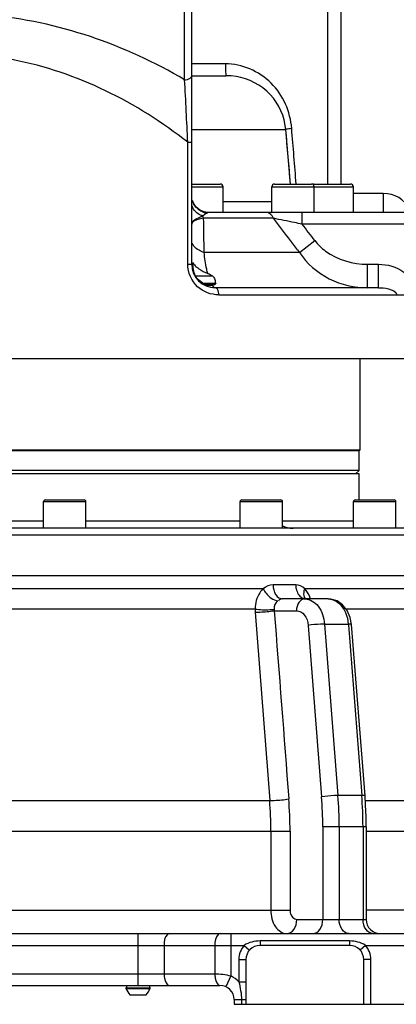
# Model space of a CAD drawing. Header units: millimetres. Extents: x 0 to 11890, y 0 to 8410.
# Tile 5 of 103: x 4084 to 4244, y 5278 to 5696. Entities that reach past the tile are written whole.
import ezdxf

# ---------------------------------------------------------------- set-up
doc = ezdxf.new("R2010")
doc.units = ezdxf.units.MM
doc.header["$LTSCALE"] = 653.95
doc.layers.get('0').update_dxf_attribs({"linetype": 'CONTINUOUS'})
for name, color, linetype in [('304103000004DXF_CONTINUOUS_LINE', 7, 'CONTINUOUS'), ('304103000005DXF_CONTINUOUS_LINE', 7, 'CONTINUOUS'), ('304103000006DXF_CONTINUOUS_LINE', 7, 'CONTINUOUS'), ('304104000034DXF_CONTINUOUS_LINE', 7, 'CONTINUOUS'), ('304301000004DXF_CONTINUOUS_LINE', 7, 'CONTINUOUS'), ('501023000034DXF_CONTINUOUS_LINE', 7, 'CONTINUOUS'), ('501023000035DXF_CONTINUOUS_LINE', 7, 'CONTINUOUS'), ('501023000037DXF_CONTINUOUS_LINE', 7, 'CONTINUOUS'), ('501024000001DXF_CONTINUOUS_LINE', 7, 'CONTINUOUS'), ('604006000006DXF_CONTINUOUS_LINE', 7, 'CONTINUOUS'), ('运动范围_DXF_DIMENSION', 7, 'CONTINUOUS')]:
    doc.layers.add(name, color=color, linetype=linetype)
doc.styles.get("Standard").update_dxf_attribs({"font": 'txt', "width": 0.7})
doc.dimstyles.new('DIMSTYLE_4', dxfattribs={"dimtxt": 100, "dimasz": 60, "dimexe": 2, "dimexo": 0.2, "dimgap": 2.5, "dimtad": 1, "dimdsep": 46, "dimtxsty": 'Standard', "dimblk": '_FILLED', "dimblk1": '_FILLED', "dimblk2": '_FILLED', "dimcen": 0.09, "dimclrt": 5, "dimazin": 2, "dimtp": 0.01, "dimtm": 0.01, "dimtfac": 1, "dimtofl": 0, "dimtmove": 0, "dimatfit": 3, "dimldrblk": '_FILLED', "dimfxl": 0, "dimtolj": 1, "dimarcsym": 0})

# ---------------------------------------------------------------- blocks, each defined once
blk = doc.blocks.new('_FILLED')
at = {"color": 0, "linetype": 'ByBlock'}
blk.add_solid([(0, 0), (-1, 0.1167), (-1, -0.1167)], dxfattribs=at)
blk = doc.blocks.new('*D31')
at = {"layer": '运动范围_DXF_DIMENSION', "color": 2, "linetype": 'Continuous', "transparency": 16777216}
for p, q in [((4054.89, 5492.23), (4054.89, 6183.6)), ((4366.89, 5855.65), (4366.89, 6183.6)), ((4054.89, 6163.6), (4210.89, 6163.6)), ((4366.89, 6163.6), (4210.89, 6163.6))]:
    blk.add_line(p, q, dxfattribs=at)
at = {"layer": '运动范围_DXF_DIMENSION', "color": 2, "linetype": 'Continuous', "transparency": 16777216, "xscale": 60, "yscale": 60, "zscale": 60, "rotation": 180}
blk.add_blockref('_FILLED', (4054.89, 6163.6), dxfattribs=at)
at = {"layer": '运动范围_DXF_DIMENSION', "color": 2, "linetype": 'Continuous', "transparency": 16777216, "xscale": 60, "yscale": 60, "zscale": 60}
blk.add_blockref('_FILLED', (4366.89, 6163.6), dxfattribs=at)
blk = doc.blocks.new('*D34')
at = {"layer": '运动范围_DXF_DIMENSION', "color": 2, "linetype": 'Continuous', "transparency": 16777216}
for p, q in [((3701.69, 6788.14), (3701.69, 6398.84)), ((4054.89, 5492.23), (4054.89, 6438.84)), ((3701.69, 6418.84), (3878.29, 6418.84)), ((4054.89, 6418.84), (3878.29, 6418.84)), ((3878.29, 6418.84), (4425.89, 6418.84))]:
    blk.add_line(p, q, dxfattribs=at)
at = {"layer": '运动范围_DXF_DIMENSION', "color": 2, "linetype": 'Continuous', "transparency": 16777216, "xscale": 60, "yscale": 60, "zscale": 60, "rotation": 180}
blk.add_blockref('_FILLED', (3701.69, 6418.84), dxfattribs=at)
at = {"layer": '运动范围_DXF_DIMENSION', "color": 2, "linetype": 'Continuous', "transparency": 16777216, "xscale": 60, "yscale": 60, "zscale": 60}
blk.add_blockref('_FILLED', (4054.89, 6418.84), dxfattribs=at)

msp = doc.modelspace()

# ---------------------------------------------------------------- linework, layer by layer
at = {"layer": '304103000004DXF_CONTINUOUS_LINE', "color": 7, "linetype": 'Continuous'}
for p, q in [((3854.894, 5460.233), (4254.894, 5460.233)), ((4214.81, 5450.233), (4195.524, 5450.233)), ((4230.427, 5366.678), (4224.711, 5439.398)), ((4230.94, 5353.587), (4230.94, 5314.233)), ((4063.839, 5308.233), (4294.894, 5308.233)), ((4223.894, 5303.233), (4185.894, 5303.233)), ((4179.894, 5297.233), (4179.894, 5278.233)), ((4229.894, 5278.233), (4229.894, 5297.233)), ((3940.895, 5286.233), (4168.893, 5286.233)), ((4174.894, 5280.233), (4174.894, 5278.233)), ((4174.894, 5278.233), (4299.894, 5278.233))]:
    msp.add_line(p, q, dxfattribs=at)
at = {"layer": '304103000004DXF_CONTINUOUS_LINE', "color": 9, "linetype": 'Continuous'}
for p, q in [((4201.039, 5456.233), (4191.428, 5456.233)), ((4187.241, 5454.568), (3922.547, 5454.568)), ((4254.894, 5454.568), (4204.841, 5454.568)), ((4183.808, 5445.925), (3925.98, 5445.926)), ((4183.849, 5444.585), (4189.996, 5364.698)), ((4191.926, 5445.233), (4201.369, 5445.233)), ((4255.362, 5445.924), (4222.399, 5445.924)), ((4213.23, 5439.558), (4223.347, 5439.558)), ((4213.23, 5439.558), (4218.95, 5366.839)), ((4223.347, 5439.558), (4223.368, 5439.293)), ((4223.368, 5439.293), (4229.06, 5366.839)), ((4206.291, 5439.006), (4212.007, 5366.287)), ((4063.013, 5364.698), (4189.996, 5364.698)), ((4229.06, 5366.839), (4218.95, 5366.839)), ((4230.56, 5364.698), (4264.191, 5364.698)), ((4075.43, 5351.731), (4198.612, 5351.731)), ((4190.496, 5351.731), (4190.496, 5318.233)), ((4198.612, 5351.731), (4198.612, 5318.233)), ((4230.94, 5353.587), (4212.505, 5353.587)), ((4212.505, 5353.587), (4212.505, 5314.233)), ((4219.469, 5353.587), (4219.469, 5314.233)), ((4229.579, 5353.587), (4229.579, 5314.233)), ((4230.94, 5351.731), (4264.894, 5351.731)), ((4074.037, 5318.233), (4198.612, 5318.233)), ((4264.894, 5318.233), (4230.94, 5318.233)), ((4201.451, 5314.233), (4230.94, 5314.233)), ((4133.992, 5308.233), (4133.992, 5286.233)), ((4173.435, 5308.233), (4173.435, 5290.252)), ((3809.894, 5303.233), (4173.435, 5303.233)), ((4145.173, 5303.233), (4145.173, 5291.233)), ((4166.727, 5303.233), (4166.727, 5291.233)), ((4173.435, 5303.233), (4179.184, 5303.23)), ((4179.186, 5303.233), (4181.422, 5301.233)), ((4223.894, 5305.108), (4185.894, 5305.108)), ((4185.894, 5305.108), (4185.894, 5303.233)), ((4223.894, 5305.108), (4223.894, 5303.233)), ((4230.602, 5303.233), (4228.366, 5301.233)), ((4230.603, 5303.232), (4253.681, 5303.233)), ((4176.894, 5297.233), (4179.894, 5297.233)), ((4176.894, 5297.233), (4176.894, 5287.783)), ((4232.894, 5297.233), (4229.894, 5297.233)), ((4232.894, 5278.233), (4232.894, 5297.233)), ((3943.061, 5291.233), (4166.727, 5291.233)), ((4173.435, 5290.252), (4171.371, 5285.698)), ((4176.894, 5287.783), (4179.894, 5287.783)), ((4174.894, 5280.233), (4179.894, 5280.233)), ((4178.019, 5280.233), (4178.019, 5278.233))]:
    msp.add_line(p, q, dxfattribs=at)
at = {"layer": '304103000004DXF_CONTINUOUS_LINE', "color": 7, "linetype": 'Continuous'}
for points in [[(4205.415, 5450.233), (4205.343, 5450.237), (4205.181, 5450.268)], [(4224.711, 5439.398), (4224.154, 5442.398), (4222.842, 5445.378), (4220.908, 5447.764), (4218.553, 5449.373), (4215.961, 5450.154), (4214.81, 5450.233)], [(4230.94, 5353.587), (4230.892, 5357.583), (4230.686, 5362.809), (4230.427, 5366.678)]]:
    msp.add_lwpolyline(points, dxfattribs=at)
at = {"layer": '304103000004DXF_CONTINUOUS_LINE', "color": 9, "linetype": 'Continuous'}
msp.add_lwpolyline([(4191.854, 5445.842), (4191.883, 5445.538), (4191.926, 5445.233)], dxfattribs=at)
for centre, radius, start, end in [((4205.428, 5453.453), 3.22, 261.14954, 266.83552), ((4205.424, 5453.382), 3.148, 266.84657, 269.84424), ((4191.857, 5444.684), 16.457, 22.38448, 23.07711), ((4190.887, 5444.29), 17.505, 20.00229, 22.36711), ((4198.489, 5445.714), 14.683, 179.17661, 184.41065), ((4022.125, 5351.738), 168.37, 359.9976, 4.41468), ((4021.491, 5351.738), 177.121, 359.99764, 4.40636), ((4050.373, 5353.594), 162.132, 359.99749, 4.48999), ((4050.18, 5353.594), 169.29, 359.99746, 4.48708), ((4060.503, 5353.594), 169.076, 359.99743, 4.49278), ((4185.894, 5297.233), 9, 138.21172, 180), ((4223.894, 5297.233), 9, 0, 41.79681), ((4168.894, 5280.233), 11, 43.34177, 65.6179)]:
    msp.add_arc(centre, radius, start, end, dxfattribs=at)
at = {"layer": '304103000004DXF_CONTINUOUS_LINE', "color": 7, "linetype": 'Continuous'}
for centre, start, end in [((4236.94, 5314.233), 180, 269.99919), ((4185.894, 5297.233), 90, 180), ((4223.894, 5297.233), 0, 90), ((4168.894, 5280.233), 0, 90.00675)]:
    msp.add_arc(centre, 6, start, end, dxfattribs=at)
at = {"layer": '304103000004DXF_CONTINUOUS_LINE', "color": 9, "linetype": 'Continuous'}
for points in [[(4191.428, 5456.233), (4189.926, 5456.233), (4188.383, 5455.544), (4187.241, 5454.568)], [(4204.841, 5454.568), (4203.848, 5455.531), (4202.423, 5456.233), (4201.039, 5456.233)], [(4206.998, 5451.134), (4206.468, 5452.378), (4205.775, 5453.591), (4204.841, 5454.568)], [(4193.456, 5449.476), (4192.409, 5448.665), (4191.766, 5447.163), (4191.854, 5445.842)], [(4203.746, 5450.69), (4204.111, 5450.483), (4204.518, 5450.336), (4204.933, 5450.271)], [(4204.649, 5451.026), (4204.785, 5450.717), (4204.984, 5450.428), (4205.23, 5450.197)], [(4214.805, 5450.233), (4215.501, 5450.233), (4216.206, 5450.11), (4216.864, 5449.884)], [(4191.926, 5445.233), (4193.981, 5418.604), (4196.035, 5391.975), (4198.089, 5365.346)], [(4185.894, 5305.108), (4183.57, 5305.109), (4181.085, 5304.561), (4179.18, 5303.23)], [(4230.605, 5303.232), (4228.701, 5304.561), (4226.217, 5305.109), (4223.894, 5305.108)], [(4166.727, 5291.233), (4168.987, 5291.223), (4171.272, 5290.908), (4173.435, 5290.252)], [(4176.894, 5287.783), (4177.458, 5285.302), (4178.019, 5282.778), (4178.019, 5280.233)]]:
    msp.add_open_spline(points, degree=3, dxfattribs=at)
for points, knots in [([(4191.428, 5456.233), (4191.428, 5454.764), (4191.939, 5452.069), (4194.395, 5450.233), (4195.524, 5450.233)], [0, 0, 0, 0, 0.5654902, 1, 1, 1, 1]), ([(4201.039, 5456.233), (4201.039, 5455.65), (4201.245, 5453.572), (4202.423, 5451.439), (4203.746, 5450.69)], [0, 0, 0, 0, 0.2773828, 1, 1, 1, 1]), ([(4187.241, 5454.568), (4186.697, 5454.065), (4184.666, 5451.623), (4183.827, 5448.334), (4183.808, 5445.925)], [0, 0, 0, 0, 0.2353045, 1, 1, 1, 1]), ([(4187.241, 5454.568), (4187.558, 5453.89), (4188.993, 5451.609), (4191.473, 5449.559), (4193.456, 5449.476)], [0, 0, 0, 0, 0.2739197, 1, 1, 1, 1]), ([(4204.842, 5454.568), (4204.712, 5454.253), (4204.333, 5453.125), (4204.301, 5451.81), (4204.649, 5451.026)], [0, 0, 0, 0, 0.2841391, 1, 1, 1, 1]), ([(4195.524, 5450.233), (4195.014, 5450.233), (4194.185, 5450.135), (4193.76, 5449.507), (4193.665, 5449.314)], [0, 0, 0, 0, 0.703703, 1, 1, 1, 1]), ([(4204.905, 5450.233), (4203.939, 5450.233), (4201.837, 5448.745), (4201.369, 5446.461), (4201.369, 5445.233)], [0, 0, 0, 0, 0.4402326, 1, 1, 1, 1]), ([(4204.905, 5450.233), (4207.028, 5450.233), (4211.696, 5447.17), (4213.021, 5442.249), (4213.23, 5439.558)], [0, 0, 0, 0, 0.4403106, 1, 1, 1, 1]), ([(4216.864, 5449.884), (4217.742, 5449.582), (4221.427, 5447.358), (4223.088, 5442.819), (4223.347, 5439.558)], [0, 0, 0, 0, 0.2210074, 1, 1, 1, 1]), ([(4183.808, 5445.924), (4185.864, 5445.625), (4188.572, 5445.558), (4191.251, 5445.76), (4191.854, 5445.842)], [0, 0, 0, 0, 0.7734308, 1, 1, 1, 1]), ([(4183.849, 5444.585), (4184.492, 5444.593), (4187.191, 5444.698), (4189.891, 5444.919), (4191.926, 5445.233)], [0, 0, 0, 0, 0.2377201, 1, 1, 1, 1]), ([(4201.369, 5445.233), (4202.621, 5445.233), (4205.371, 5443.466), (4206.168, 5440.578), (4206.291, 5439.006)], [0, 0, 0, 0, 0.4424607, 1, 1, 1, 1]), ([(4213.23, 5439.558), (4212.691, 5439.556), (4210.371, 5439.473), (4208.052, 5439.283), (4206.291, 5439.006)], [0, 0, 0, 0, 0.2322952, 1, 1, 1, 1]), ([(4224.711, 5439.398), (4224.701, 5439.523), (4224.012, 5439.493), (4223.683, 5439.557), (4223.347, 5439.558)], [0, 0, 0, 0, 0.2728226, 1, 1, 1, 1]), ([(4189.996, 5364.698), (4190.639, 5364.705), (4193.344, 5364.81), (4196.049, 5365.031), (4198.089, 5365.346)], [0, 0, 0, 0, 0.2373923, 1, 1, 1, 1]), ([(4218.95, 5366.839), (4218.411, 5366.836), (4216.09, 5366.754), (4213.769, 5366.563), (4212.007, 5366.287)], [0, 0, 0, 0, 0.2321888, 1, 1, 1, 1]), ([(4230.427, 5366.678), (4230.417, 5366.804), (4229.726, 5366.773), (4229.396, 5366.837), (4229.06, 5366.839)], [0, 0, 0, 0, 0.2728118, 1, 1, 1, 1]), ([(4190.496, 5318.233), (4190.496, 5315.787), (4191.307, 5311.33), (4195.349, 5308.234), (4197.208, 5308.233)], [0, 0, 0, 0, 0.5682199, 1, 1, 1, 1]), ([(4198.612, 5318.233), (4198.613, 5317.717), (4198.775, 5316.049), (4200.251, 5314.234), (4201.451, 5314.233)], [0, 0, 0, 0, 0.3007588, 1, 1, 1, 1]), ([(4197.208, 5308.233), (4198.367, 5308.233), (4200.89, 5310.019), (4201.451, 5312.76), (4201.451, 5314.233)], [0, 0, 0, 0, 0.4402325, 1, 1, 1, 1]), ([(4208.262, 5308.233), (4209.421, 5308.233), (4211.944, 5310.019), (4212.505, 5312.76), (4212.505, 5314.233)], [0, 0, 0, 0, 0.4402394, 1, 1, 1, 1]), ([(4223.584, 5308.233), (4222.451, 5308.233), (4219.986, 5310.063), (4219.469, 5312.763), (4219.469, 5314.233)], [0, 0, 0, 0, 0.4352398, 1, 1, 1, 1]), ([(4233.946, 5308.233), (4232.762, 5308.233), (4230.184, 5309.978), (4229.579, 5312.756), (4229.579, 5314.233)], [0, 0, 0, 0, 0.4450108, 1, 1, 1, 1]), ([(4147.409, 5308.233), (4147.096, 5308.233), (4145.288, 5307.166), (4145.173, 5304.84), (4145.173, 5303.233)], [0, 0, 0, 0, 0.1626741, 1, 1, 1, 1]), ([(4168.963, 5308.233), (4168.651, 5308.233), (4166.842, 5307.166), (4166.727, 5304.84), (4166.727, 5303.233)], [0, 0, 0, 0, 0.1626741, 1, 1, 1, 1]), ([(4145.173, 5291.233), (4145.173, 5290.593), (4145.293, 5288.887), (4146.171, 5286.233), (4147.409, 5286.233)], [0, 0, 0, 0, 0.340932, 1, 1, 1, 1]), ([(4166.727, 5291.233), (4166.715, 5290.594), (4166.803, 5288.895), (4167.663, 5286.233), (4168.894, 5286.233)], [0, 0, 0, 0, 0.3418425, 1, 1, 1, 1])]:
    msp.add_open_spline(points, degree=3, knots=knots, dxfattribs=at)
at = {"layer": '304103000005DXF_CONTINUOUS_LINE', "color": 9, "linetype": 'Continuous'}
msp.add_line((4254.894, 5477.233), (3854.894, 5477.233), dxfattribs=at)
at = {"layer": '304103000005DXF_CONTINUOUS_LINE', "color": 7, "linetype": 'Continuous'}
for p, q in [((4251.894, 5480.233), (3857.894, 5480.233)), ((3854.894, 5460.233), (4254.894, 5460.233))]:
    msp.add_line(p, q, dxfattribs=at)
msp.add_arc((4199.894, 5490.233), 10, 243.24566, 270, dxfattribs=at)
at = {"layer": '304103000006DXF_CONTINUOUS_LINE', "color": 7, "linetype": 'Continuous'}
for p, q in [((4156.894, 5592.231), (4156.894, 5741.005)), ((4156.894, 5672.233), (4171.583, 5672.233)), ((4171.582, 5672.233), (4171.58, 5672.233)), ((4196.816, 5649.409), (4196.108, 5653.52)), ((4196.816, 5649.409), (4196.112, 5653.504)), ((4198.844, 5626.233), (4196.816, 5649.409)), ((4158.664, 5616.575), (4157.477, 5618.441)), ((4163.696, 5614.233), (4162.206, 5614.415)), ((4288.894, 5614.233), (4163.695, 5614.233)), ((4157.395, 5592.861), (4157.394, 5592.941)), ((4165.868, 5587.233), (4158.478, 5587.233)), ((4161.651, 5584.233), (4161.489, 5584.233)), ((4161.663, 5584.233), (4166.582, 5584.233)), ((4166.664, 5584.233), (4167.246, 5584.233)), ((4236.142, 5582.233), (4166.894, 5582.233)), ((3825.896, 5552.233), (4283.892, 5552.233))]:
    msp.add_line(p, q, dxfattribs=at)
at = {"layer": '304103000006DXF_CONTINUOUS_LINE', "color": 9, "linetype": 'Continuous'}
for p, q in [((4153.894, 5670.472), (4153.894, 5738.151)), ((4214.482, 5731.174), (4214.482, 5626.233)), ((4220.215, 5729.756), (4220.215, 5626.233)), ((4171.183, 5677.233), (4156.894, 5677.233)), ((4156.894, 5649.412), (4196.816, 5649.409)), ((4155.208, 5643.975), (4156.894, 5643.975)), ((4155.208, 5592.233), (4155.208, 5643.975)), ((4170.176, 5618.798), (4190.873, 5618.798)), ((4238.202, 5622.233), (4225.499, 5622.233)), ((4238.202, 5622.233), (4238.202, 5614.233)), ((4191.558, 5611.733), (4161.961, 5611.733)), ((4203.754, 5609.233), (4203.754, 5614.233)), ((4288.894, 5609.233), (4203.754, 5609.233)), ((4202.649, 5597.233), (4209.166, 5602.233)), ((4201.822, 5598.331), (4202.649, 5597.233)), ((4202.649, 5597.233), (4162.162, 5597.233)), ((4155.208, 5592.233), (4156.894, 5592.233)), ((4231.533, 5592.233), (4236.142, 5592.233)), ((4231.533, 5582.233), (4231.533, 5592.233)), ((4236.142, 5582.233), (4236.142, 5592.233)), ((4168.381, 5579.233), (4252.115, 5579.233))]:
    msp.add_line(p, q, dxfattribs=at)
at = {"layer": '304103000006DXF_CONTINUOUS_LINE', "color": 7, "linetype": 'Continuous'}
msp.add_lwpolyline([(4162.206, 5614.415), (4160.333, 5615.187), (4158.664, 5616.575)], dxfattribs=at)
at = {"layer": '304103000006DXF_CONTINUOUS_LINE', "color": 9, "linetype": 'Continuous'}
for centre, radius, start, end in [((2001.825, 5550.453), 2155.413, 2.486808, 3.192027), ((4164.15, 5621.231), 7.256, 194.17531, 200.21483), ((4238.206, 5609.207), 13.026, 30.06704, 90.01695), ((4164.135, 5621.226), 7.241, 200.22134, 201.96628), ((4164.234, 5621.268), 7.348, 201.97534, 207.55997), ((3264.343, 4891.009), 1174.381, 37.03436, 37.857963), ((3291.656, 4898.39), 1156.382, 37.492638, 37.931058), ((4170.807, 5586.685), 6.27, 209.90787, 212.359)]:
    msp.add_arc(centre, radius, start, end, dxfattribs=at)
at = {"layer": '304103000006DXF_CONTINUOUS_LINE', "color": 7, "linetype": 'Continuous'}
for centre, radius, start, end in [((4166.894, 5592.233), 10, 180.01332, 270.00015), ((4111.746, 5474.177), 125.344, 64.41879, 65.51517), ((4165.19, 5590.803), 7.462, 240.74577, 241.71369)]:
    msp.add_arc(centre, radius, start, end, dxfattribs=at)
at = {"layer": '304103000006DXF_CONTINUOUS_LINE', "color": 9, "linetype": 'Continuous'}
for points, knots in [([(4153.894, 5670.472), (4128.755, 5685.32), (4071.004, 5705.505), (4010.28, 5695.297), (3982.894, 5683.98)], [0, 0, 0, 0, 0.4962914, 1, 1, 1, 1]), ([(4155.208, 5643.975), (4133.78, 5660.842), (4094.834, 5680.568), (4038.598, 5682.556), (4010.902, 5675.106), (3997.935, 5669.727)], [0, 0, 0, 0, 0.491319, 0.7470733, 1, 1, 1, 1]), ([(4171.183, 5677.233), (4171.183, 5676.595), (4171.21, 5675.447), (4171.249, 5673.795), (4171.425, 5672.978), (4171.446, 5672.233), (4171.583, 5672.233)], [0, 0, 0, 0, 0.3797024, 0.7020169, 0.9186084, 1, 1, 1, 1]), ([(4199.327, 5649.848), (4198.753, 5656.878), (4192.724, 5671.088), (4178.187, 5677.232), (4171.183, 5677.233)], [0, 0, 0, 0, 0.5017154, 1, 1, 1, 1]), ([(4153.894, 5670.472), (4154.279, 5670.472), (4155.409, 5670.558), (4156.894, 5671.379), (4156.894, 5672.193)], [0, 0, 0, 0, 0.3213116, 1, 1, 1, 1]), ([(4199.327, 5649.848), (4198.709, 5649.777), (4198.2, 5649.503), (4196.779, 5649.639), (4196.815, 5649.412)], [0, 0, 0, 0, 0.7304574, 1, 1, 1, 1]), ([(4161.571, 5612.655), (4160.901, 5612.885), (4158.652, 5613.897), (4156.894, 5616.355), (4156.894, 5618.129)], [0, 0, 0, 0, 0.2854852, 1, 1, 1, 1]), ([(4156.894, 5609.233), (4156.894, 5609.534), (4157.727, 5611.487), (4160.003, 5612.011), (4161.572, 5612.655)], [0, 0, 0, 0, 0.1507596, 1, 1, 1, 1]), ([(4161.961, 5611.733), (4160.633, 5611.515), (4158.853, 5611.227), (4156.894, 5609.837), (4156.894, 5609.233)], [0, 0, 0, 0, 0.6903788, 1, 1, 1, 1]), ([(4161.961, 5611.733), (4161.908, 5611.896), (4161.791, 5612.209), (4161.648, 5612.511), (4161.571, 5612.655)], [0, 0, 0, 0, 0.5121863, 1, 1, 1, 1]), ([(4163.087, 5613.843), (4163.255, 5613.921), (4163.343, 5613.934), (4163.753, 5614.233), (4163.696, 5614.233)], [0, 0, 0, 0, 0.7628256, 1, 1, 1, 1]), ([(4191.558, 5611.733), (4191.405, 5612.098), (4190.768, 5613.312), (4189.396, 5614.233), (4188.41, 5614.233)], [0, 0, 0, 0, 0.2859804, 1, 1, 1, 1]), ([(4203.754, 5609.233), (4202.667, 5609.455), (4198.601, 5610.286), (4194.535, 5611.119), (4191.557, 5611.733)], [0, 0, 0, 0, 0.267289, 1, 1, 1, 1]), ([(4162.162, 5597.233), (4161.413, 5597.462), (4159.14, 5598.311), (4156.894, 5600.52), (4156.894, 5602.233)], [0, 0, 0, 0, 0.3137353, 1, 1, 1, 1]), ([(4209.166, 5602.233), (4210.448, 5600.563), (4216.558, 5594.755), (4225.302, 5592.233), (4231.533, 5592.233)], [0, 0, 0, 0, 0.2524932, 1, 1, 1, 1]), ([(4163.695, 5588.248), (4163.537, 5588.882), (4162.871, 5591.848), (4162.433, 5594.862), (4162.162, 5597.233)], [0, 0, 0, 0, 0.2149062, 1, 1, 1, 1]), ([(4202.649, 5597.233), (4205.691, 5592.531), (4214.605, 5584.813), (4225.947, 5582.233), (4231.533, 5582.233)], [0, 0, 0, 0, 0.5006771, 1, 1, 1, 1]), ([(4168.381, 5579.233), (4165.176, 5579.233), (4158.241, 5581.795), (4155.206, 5588.762), (4155.208, 5592.233)], [0, 0, 0, 0, 0.4800021, 1, 1, 1, 1]), ([(4236.142, 5592.233), (4239.886, 5592.233), (4247.61, 5590.335), (4252.114, 5582.9), (4252.115, 5579.233)], [0, 0, 0, 0, 0.5051486, 1, 1, 1, 1]), ([(4165.741, 5582.997), (4165.701, 5583.049), (4165.622, 5583.159), (4165.548, 5583.271), (4165.511, 5583.33)], [0, 0, 0, 0, 0.4850917, 1, 1, 1, 1]), ([(4168.381, 5579.233), (4168.381, 5579.618), (4168.306, 5580.681), (4167.663, 5582.233), (4166.894, 5582.233)], [0, 0, 0, 0, 0.3334783, 1, 1, 1, 1]), ([(4236.143, 5582.233), (4237.554, 5582.233), (4240.071, 5582.079), (4243.862, 5580.678), (4243.863, 5579.233)], [0, 0, 0, 0, 0.4942347, 1, 1, 1, 1])]:
    msp.add_open_spline(points, degree=3, knots=knots, dxfattribs=at)
at = {"layer": '304103000006DXF_CONTINUOUS_LINE', "color": 7, "linetype": 'Continuous'}
for points, knots in [([(4196.112, 5653.504), (4194.757, 5658.74), (4188.249, 5668.604), (4177.047, 5672.233), (4171.582, 5672.233)], [0, 0, 0, 0, 0.4974153, 1, 1, 1, 1]), ([(4157.394, 5592.941), (4157.457, 5592.824), (4157.59, 5592.587), (4157.741, 5592.36), (4157.823, 5592.248)], [0, 0, 0, 0, 0.4889997, 1, 1, 1, 1]), ([(4159.001, 5591.022), (4159.308, 5590.759), (4160.766, 5589.661), (4162.405, 5588.834), (4163.695, 5588.248)], [0, 0, 0, 0, 0.2221304, 1, 1, 1, 1]), ([(4165.868, 5587.233), (4166.017, 5587.016), (4166.468, 5586.31), (4166.894, 5585.504), (4166.894, 5584.92)], [0, 0, 0, 0, 0.3111419, 1, 1, 1, 1]), ([(4165.371, 5583.559), (4165.226, 5583.523), (4164.915, 5583.469), (4164.599, 5583.454), (4164.434, 5583.456)], [0, 0, 0, 0, 0.4757619, 1, 1, 1, 1]), ([(4166.894, 5584.92), (4166.894, 5584.761), (4166.835, 5584.435), (4166.628, 5584.176), (4166.507, 5584.071)], [0, 0, 0, 0, 0.4979163, 1, 1, 1, 1])]:
    msp.add_open_spline(points, degree=3, knots=knots, dxfattribs=at)
for points in [[(4198.835, 5626.233), (4198.163, 5633.958), (4197.49, 5641.684), (4196.816, 5649.409)], [(4157.627, 5590.055), (4157.469, 5590.98), (4157.409, 5591.922), (4157.395, 5592.861)], [(4158.478, 5587.233), (4158.06, 5588.122), (4157.793, 5589.087), (4157.627, 5590.055)], [(4157.823, 5592.248), (4158.158, 5591.791), (4158.569, 5591.39), (4159.001, 5591.022)], [(4161.543, 5584.293), (4160.308, 5584.984), (4159.242, 5586.041), (4158.478, 5587.233)], [(4163.208, 5583.62), (4162.668, 5583.757), (4162.144, 5583.968), (4161.654, 5584.232)], [(4164.434, 5583.456), (4164.022, 5583.459), (4163.608, 5583.52), (4163.208, 5583.62)], [(4166.507, 5584.071), (4166.193, 5583.799), (4165.774, 5583.659), (4165.371, 5583.559)]]:
    msp.add_open_spline(points, degree=3, dxfattribs=at)
at = {"layer": '304103000006DXF_CONTINUOUS_LINE', "color": 9, "linetype": 'Continuous'}
for points in [[(4201.243, 5626.233), (4200.606, 5634.105), (4199.967, 5641.976), (4199.327, 5649.848)], [(4163.087, 5613.843), (4160.903, 5614.322), (4158.754, 5615.885), (4157.72, 5617.868)], [(4161.571, 5612.655), (4161.975, 5613.154), (4162.504, 5613.573), (4163.087, 5613.843)], [(4162.162, 5597.233), (4162.098, 5602.067), (4162.031, 5606.9), (4161.961, 5611.733)], [(4166.894, 5582.233), (4166.433, 5582.233), (4166.02, 5582.63), (4165.741, 5582.997)]]:
    msp.add_open_spline(points, degree=3, dxfattribs=at)
at = {"layer": '304103000006DXF_CONTINUOUS_LINE', "color": 2, "linetype": 'Continuous'}
for points in [[(4161.489, 5584.233), (4162.041, 5583.913), (4163.104, 5583.472), (4164.44, 5583.251), (4165.168, 5583.301), (4165.49, 5583.362)], [(4165.49, 5583.362), (4165.938, 5583.446), (4166.69, 5583.667), (4167.117, 5584.018), (4167.246, 5584.233)]]:
    msp.add_open_spline(points, degree=3, dxfattribs=at)
at = {"layer": '304104000034DXF_CONTINUOUS_LINE', "color": 7, "linetype": 'Continuous'}
for p, q in [((4227.894, 5503.233), (4069.894, 5503.233)), ((4227.894, 5492.233), (4227.894, 5503.233)), ((4094.034, 5483.233), (4015.754, 5483.233)), ((4177.417, 5483.233), (4112.034, 5483.233)), ((4225.556, 5483.233), (4195.416, 5483.233))]:
    msp.add_line(p, q, dxfattribs=at)
at = {"layer": '304301000004DXF_CONTINUOUS_LINE', "color": 7, "linetype": 'Continuous'}
for p, q in [((4228.394, 5513.522), (4228.394, 5552.233)), ((4069.894, 5513.522), (4228.394, 5513.522)), ((4069.894, 5513.233), (4227.894, 5513.233)), ((4227.894, 5513.233), (4228.394, 5513.522)), ((4227.894, 5504.733), (4227.894, 5513.233)), ((4227.894, 5504.733), (4069.894, 5504.733)), ((4226.394, 5503.233), (4227.894, 5504.733))]:
    msp.add_line(p, q, dxfattribs=at)
at = {"layer": '501023000034DXF_CONTINUOUS_LINE', "color": 7, "linetype": 'Continuous'}
for p, q in [((4156.894, 5626.233), (4168.976, 5626.233)), ((4170.176, 5614.233), (4170.176, 5625.033)), ((4208.699, 5626.233), (4224.299, 5626.233)), ((4225.499, 5614.233), (4225.499, 5625.033))]:
    msp.add_line(p, q, dxfattribs=at)
at = {"layer": '501023000034DXF_CONTINUOUS_LINE', "color": 9, "linetype": 'Continuous'}
for p, q in [((4156.894, 5625.033), (4170.176, 5625.033)), ((4208.873, 5625.033), (4225.499, 5625.033))]:
    msp.add_line(p, q, dxfattribs=at)
at = {"layer": '501023000034DXF_CONTINUOUS_LINE', "color": 7, "linetype": 'Continuous'}
for centre, start, end in [((4168.976, 5625.033), 0, 90), ((4208.699, 5625.033), 90, 115.27529), ((4224.299, 5625.033), 0, 90)]:
    msp.add_arc(centre, 1.2, start, end, dxfattribs=at)
at = {"layer": '501023000035DXF_CONTINUOUS_LINE', "color": 9, "linetype": 'Continuous'}
msp.add_line((4190.873, 5625.033), (4208.873, 5625.033), dxfattribs=at)
at = {"layer": '501023000035DXF_CONTINUOUS_LINE', "color": 7, "linetype": 'Continuous'}
for p, q in [((4190.873, 5614.233), (4190.873, 5625.033)), ((4192.073, 5626.233), (4207.673, 5626.233)), ((4208.873, 5614.233), (4208.873, 5625.033))]:
    msp.add_line(p, q, dxfattribs=at)
for centre, start, end in [((4192.073, 5625.033), 90, 180), ((4207.673, 5625.033), 0, 90)]:
    msp.add_arc(centre, 1.2, start, end, dxfattribs=at)
at = {"layer": '501023000037DXF_CONTINUOUS_LINE', "color": 9, "linetype": 'Continuous'}
for p, q in [((4094.034, 5491.533), (4112.034, 5491.533)), ((4177.416, 5491.533), (4195.416, 5491.533)), ((4225.556, 5491.533), (4243.556, 5491.533))]:
    msp.add_line(p, q, dxfattribs=at)
at = {"layer": '501023000037DXF_CONTINUOUS_LINE', "color": 7, "linetype": 'Continuous'}
for p, q in [((4094.034, 5480.233), (4094.034, 5491.533)), ((4094.734, 5492.233), (4111.334, 5492.233)), ((4112.034, 5480.233), (4112.034, 5491.533)), ((4177.416, 5480.233), (4177.416, 5491.533)), ((4178.116, 5492.233), (4194.716, 5492.233)), ((4195.416, 5480.233), (4195.416, 5491.533)), ((4225.556, 5480.233), (4225.556, 5491.533)), ((4226.256, 5492.233), (4242.856, 5492.233)), ((4243.556, 5480.233), (4243.556, 5491.533))]:
    msp.add_line(p, q, dxfattribs=at)
for centre, start, end in [((4094.734, 5491.533), 89.99999, 180), ((4111.334, 5491.533), 0, 90.00001), ((4178.116, 5491.533), 89.99997, 180), ((4194.716, 5491.533), 0, 90.00003), ((4226.256, 5491.533), 89.99999, 180), ((4242.856, 5491.533), 0, 90.00001)]:
    msp.add_arc(centre, 0.7, start, end, dxfattribs=at)
at = {"layer": '501024000001DXF_CONTINUOUS_LINE', "color": 9, "linetype": 'Continuous'}
msp.add_line((4128.973, 5284.955), (4139.245, 5284.955), dxfattribs=at)
at = {"layer": '501024000001DXF_CONTINUOUS_LINE', "color": 7, "linetype": 'Continuous'}
for p, q in [((4129.157, 5285.233), (4139.062, 5285.233)), ((4130.699, 5282.233), (4137.519, 5282.233))]:
    msp.add_line(p, q, dxfattribs=at)
for centre, radius, start, end in [((4129.157, 5285.033), 0.2, 90, 203.11145), ((4138.171, 5288.88), 10, 203.11145, 221.65705), ((4130.048, 5288.88), 10, 318.34295, 336.88855), ((4139.062, 5285.033), 0.2, 336.88855, 90)]:
    msp.add_arc(centre, radius, start, end, dxfattribs=at)
at = {"layer": '604006000006DXF_CONTINUOUS_LINE', "color": 7, "linetype": 'Continuous'}
for p, q in [((4129.386, 5286.233), (4129.109, 5285.272)), ((4129.109, 5285.272), (4139.109, 5285.272)), ((4129.109, 5285.272), (4129.245, 5285.233)), ((4138.832, 5286.233), (4139.109, 5285.272)), ((4139.109, 5285.272), (4138.974, 5285.233))]:
    msp.add_line(p, q, dxfattribs=at)

# ---------------------------------------------------------------- dimensions: what is measured, and where the dimension line sits
at = {"layer": '运动范围_DXF_DIMENSION', "color": 2, "linetype": 'Continuous'}
dim = msp.add_linear_dim(base=(3701.694, 6418.839), p1=(4054.894, 5492.033), p2=(3701.694, 6788.34), angle=180, dimstyle='DIMSTYLE_4', dxfattribs=at)
dim.commit()
dim.dimension.update_dxf_attribs({"geometry": '*D34', "text_midpoint": (4075.888, 6418.839), "dimtype": 160})
dim = msp.add_linear_dim(base=(4366.894, 6163.605), p1=(4054.894, 5492.033), p2=(4366.894, 5855.454), dimstyle='DIMSTYLE_4', dxfattribs=at)
dim.commit()
dim.dimension.update_dxf_attribs({"geometry": '*D31', "text_midpoint": (4105.894, 6163.605), "dimtype": 160})

doc.saveas('drawing.dxf')
